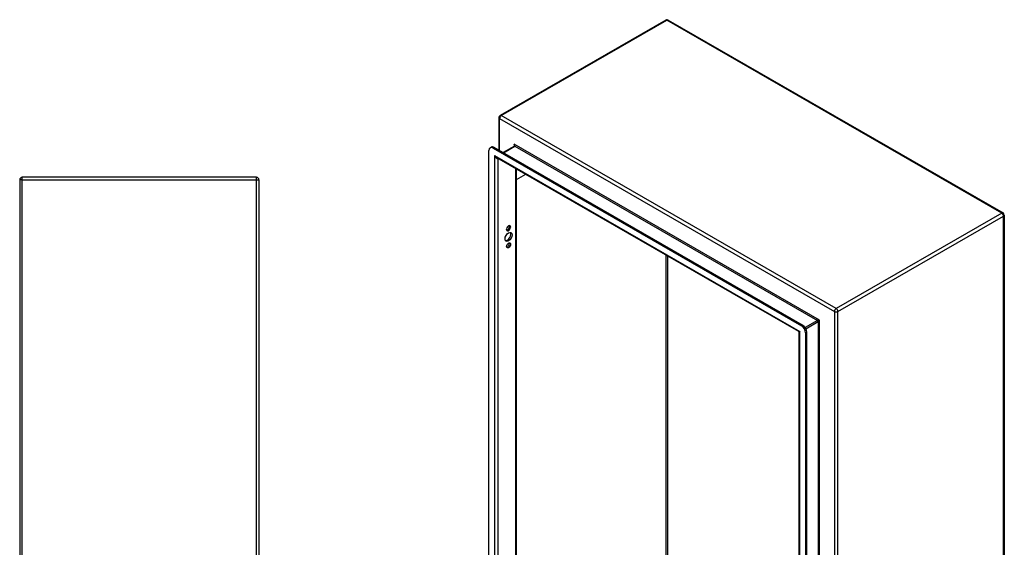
# Model space of a CAD drawing. Header units: inches. Extents: x 12 to 114, y 9 to 74.
# Tile 60 of 60: x 81 to 114, y 45 to 62. Entities that reach past the tile are written whole.
import ezdxf

# ---------------------------------------------------------------- set-up
doc = ezdxf.new("R2010")
doc.units = ezdxf.units.IN
doc.header["$MEASUREMENT"] = 0
doc.layers.add('Visible Edges(ANSI)', color=7, linetype='Continuous', lineweight=25)
doc.layers.add('Visible Tangent Edges(ANSI)', color=7, linetype='Continuous', lineweight=25)

msp = doc.modelspace()

# ---------------------------------------------------------------- linework, layer by layer
at = {"layer": 'Visible Edges(ANSI)'}
for p, q in [((102.643, 62.416), (97.105, 59.227)), ((102.727, 62.416), (113.922, 55.969)), ((97.063, 59.154), (97.063, 58.069)), ((96.731, 34.688), (96.731, 58.056)), ((96.772, 58.146), (96.81, 58.168)), ((96.87, 58.137), (107.182, 52.199)), ((107.219, 52.22), (96.908, 58.158)), ((97.587, 58.203), (97.209, 57.985)), ((107.09, 52.002), (96.998, 57.814)), ((97.643, 57.442), (97.643, 35.071)), ((81.046, 57.076), (81.046, 27.244)), ((88.962, 57.16), (81.13, 57.16)), ((89.046, 57.076), (89.046, 27.244)), ((97.961, 57.259), (97.643, 57.076)), ((113.964, 55.897), (113.964, 31.508)), ((97.322, 55.413), (97.322, 55.424)), ((97.417, 55.511), (97.417, 55.521)), ((97.455, 55.5), (97.455, 55.489)), ((107.105, 28.861), (107.105, 51.975)), ((107.321, 51.958), (107.321, 28.59)), ((107.359, 28.612), (107.359, 51.979))]:
    msp.add_line(p, q, dxfattribs=at)
at = {"layer": 'Visible Edges(ANSI)', "flags": 128}
for points in [[(97.59, 58.217), (97.59, 58.211), (97.589, 58.207), (97.588, 58.204), (97.587, 58.203)], [(107.105, 51.975), (107.104, 51.983), (107.101, 51.991), (107.096, 51.998), (107.09, 52.002)]]:
    msp.add_lwpolyline(points, dxfattribs=at)
at = {"layer": 'Visible Edges(ANSI)'}
for centre, start, end in [((102.685, 62.343), 60.064, 119.936), ((97.147, 59.154), 119.936, 180), ((81.13, 57.076), 90, 180), ((88.962, 57.076), 0, 90), ((113.88, 55.897), 0, 60.064)]:
    msp.add_arc(centre, 0.084, start, end, dxfattribs=at)
for centre, major_axis, start_param, end_param in [((96.87, 57.976), (-0.098, 0.171), 5.499721, 7.070517), ((96.908, 57.997), (-0.098, 0.171), 5.499721, 6.283185), ((97.351, 55.192), (-0.082, -0.143), 0.228681, 2.912911), ((97.389, 55.462), (0.0467, 0.081), 5.495853, 8.637446), ((97.389, 55.451), (-0.0467, -0.081), 5.495853, 8.637446), ((97.351, 55.473), (0.0467, 0.081), 3.553161, 5.495853), ((97.351, 55.483), (0.0467, 0.081), 5.495853, 5.871617), ((97.351, 54.906), (0.0467, 0.081), 3.553161, 5.871617), ((107.182, 52.038), (0.098, -0.171), 0.787332, 2.358128), ((107.219, 52.059), (-0.098, 0.171), 3.928925, 5.499721)]:
    msp.add_ellipse(centre, major_axis=major_axis, ratio=0.578093, start_param=start_param, end_param=end_param, dxfattribs=at)
for centre, major_axis in [((97.389, 55.17), (-0.082, -0.143)), ((97.389, 54.884), (-0.0467, -0.081))]:
    msp.add_ellipse(centre, major_axis=major_axis, ratio=0.578093, dxfattribs=at)
at = {"layer": 'Visible Tangent Edges(ANSI)'}
for p, q in [((97.147, 59.223), (102.685, 62.412)), ((113.88, 55.965), (102.685, 62.412)), ((97.087, 59.12), (108.282, 52.673)), ((97.087, 58.055), (97.087, 59.12)), ((108.342, 52.776), (97.147, 59.223)), ((107.789, 52.387), (97.581, 58.265)), ((97.581, 58.265), (97.581, 58.2)), ((96.87, 58.137), (96.908, 58.158)), ((97.218, 57.98), (97.603, 58.202)), ((97.603, 58.202), (107.723, 52.374)), ((96.922, 57.886), (107.13, 52.008)), ((96.922, 57.886), (96.922, 34.638)), ((97.041, 34.732), (97.041, 57.789)), ((97.618, 57.457), (97.618, 35.065)), ((81.13, 57.076), (81.046, 57.076)), ((81.13, 57.076), (81.13, 57.16)), ((81.13, 27.244), (81.13, 57.076)), ((81.13, 57.076), (88.962, 57.076)), ((88.962, 57.076), (88.962, 57.16)), ((88.962, 57.076), (89.046, 57.076)), ((88.962, 27.244), (88.962, 57.076)), ((113.88, 55.965), (108.342, 52.776)), ((108.401, 52.673), (113.939, 55.862)), ((113.939, 31.473), (113.939, 55.862)), ((97.417, 55.521), (97.455, 55.5)), ((97.417, 55.511), (97.455, 55.489)), ((102.663, 37.967), (102.663, 54.552)), ((102.707, 54.526), (102.707, 37.967)), ((108.282, 52.673), (108.282, 28.284)), ((108.401, 28.284), (108.401, 52.673)), ((107.723, 52.374), (107.307, 52.135)), ((107.789, 29.139), (107.789, 52.387)), ((107.219, 52.22), (107.182, 52.199)), ((107.329, 52.097), (107.745, 52.336)), ((107.745, 52.336), (107.745, 29.19)), ((107.13, 28.76), (107.13, 52.008)), ((107.321, 51.958), (107.359, 51.979))]:
    msp.add_line(p, q, dxfattribs=at)
for centre, major_axis, ratio, start_param, end_param in [((102.685, 62.343), (-0.0419, 0.0728), 0.578093, 5.499721, 6.283185), ((102.685, 62.343), (0.0419, 0.0728), 0.578093, 0, 0.783464), ((97.147, 59.154), (-0.084, 0), 0.575862, 0, 0.785398), ((97.147, 59.154), (0.0419, 0.0728), 0.578093, 0.783464, 2.354261), ((97.147, 59.154), (-0.0419, 0.0728), 0.578093, 5.499721, 6.283185), ((97.559, 58.252), (0.0455, -0.0494), 0.368738, 6.200036, 7.770832), ((97.559, 58.252), (0.02, -0.0641), 0.368661, 0.86745, 1.652848), ((97.603, 58.176), (-0.0155, 0.0269), 0.578093, 5.499721, 6.283185), ((96.982, 57.92), (0.085, -0.113), 0.482005, 4.655, 5.442332), ((96.982, 57.92), (0.056, -0.13), 0.481973, 4.768324, 6.295176), ((113.88, 55.897), (0.0419, 0.0728), 0.578093, 0, 0.783464), ((113.88, 55.897), (0.0419, -0.0728), 0.578093, 0.787332, 2.358128), ((113.88, 55.897), (0.084, 0), 0.575862, 5.497787, 6.283185), ((108.342, 52.708), (-0.0419, -0.0728), 0.578093, 3.925057, 5.495853), ((108.342, 52.708), (0.084, 0), 0.575862, 3.926991, 5.497787), ((108.342, 52.708), (0.0419, -0.0728), 0.578093, 0.787332, 2.358128), ((107.767, 52.374), (-0.049, -0.006), 0.226189, 4.220846, 5.791642), ((107.723, 52.349), (-0.0155, 0.0269), 0.578093, 3.928925, 5.499721), ((107.767, 52.374), (0.0297, 0.0395), 0.228384, 3.631504, 5.2023), ((107.189, 52.042), (0.101, 0.038), 0.127937, 3.245273, 4.032605), ((107.189, 52.042), (-0.0835, -0.068), 0.131082, 5.39143, 6.176828)]:
    msp.add_ellipse(centre, major_axis=major_axis, ratio=ratio, start_param=start_param, end_param=end_param, dxfattribs=at)

doc.saveas('drawing.dxf')
